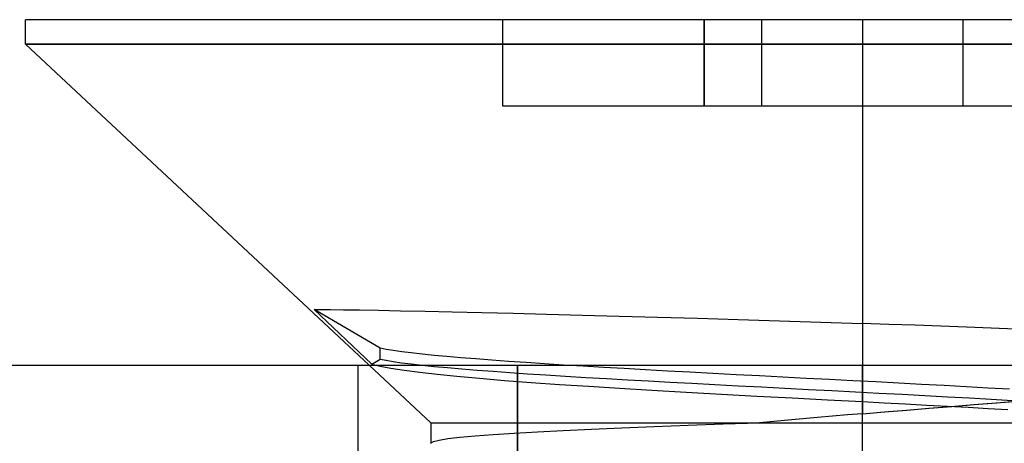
# Model space of a CAD drawing. Header units: millimetres. Extents: x 0 to 93, y -50 to 1.2.
# Tile 130 of 137: x 82.7 to 86.1, y -0.3 to 1.2. Entities that reach past the tile are written whole.
import ezdxf

# ---------------------------------------------------------------- set-up
doc = ezdxf.new("R2010")
doc.units = ezdxf.units.MM
doc.layers.add('MAIN-1', color=7, linetype='Continuous')
doc.layers.add('MAIN-2', color=7, linetype='Continuous')

msp = doc.modelspace()

# ---------------------------------------------------------------- linework, layer by layer
at = {"layer": 'MAIN-1'}
for p, q in [((85.6, 1.2), (82.69, 1.2)), ((82.69, 1.1148), (82.69, 1.2)), ((88.51, 1.2), (85.6, 1.2)), ((85.6, 1.2), (85.6, 1.1148)), ((82.69, 1.1148), (85.6, 1.1148)), ((82.69, 1.1148), (83.8855, 0)), ((85.6, 1.1148), (85.6, 0)), ((85.6, 1.1148), (88.51, 1.1148)), ((2.5, 0), (90.5, 0))]:
    msp.add_line(p, q, dxfattribs=at)
at = {"layer": 'MAIN-2'}
for p, q in [((84.35, 1.2), (84.35, 1.2)), ((84.35, 0.9), (84.35, 1.2)), ((84.35, 1.2), (84.35, 1.2)), ((85.05, 0.9), (85.05, 1.2)), ((85.05, 1.2), (85.05, 0.9)), ((85.05, 0.9), (85.05, 1.2)), ((85.05, 1.2), (85.05, 0.9)), ((85.25, 1.2), (85.25, 1.2)), ((85.25, 1.2), (85.25, 1.2)), ((85.25, 0.9), (85.25, 1.2)), ((85.25, 1.2), (85.25, 1.2)), ((85.25, 1.2), (85.25, 1.2)), ((85.6, 1.2), (85.6, 1.1148)), ((85.6, 1.2), (85.6, 1.1148)), ((85.6, 1.2), (85.6, 1.1148)), ((85.95, 1.2), (85.95, 1.2)), ((85.95, 1.2), (85.95, 1.2)), ((85.95, 0.9), (85.95, 1.2)), ((85.95, 1.2), (85.95, 1.2)), ((85.95, 1.2), (85.95, 1.2)), ((85.6, 1.1148), (82.69, 1.1148)), ((85.6, 1.1148), (82.69, 1.1148)), ((85.6, 1.1148), (85.6, 0.145)), ((88.51, 1.1148), (85.6, 1.1148)), ((85.6, 1.1148), (85.6, -0.1687)), ((85.6, 1.1148), (85.6, 0.145)), ((88.51, 1.1148), (85.6, 1.1148)), ((85.05, 0.9), (84.35, 0.9)), ((84.35, 0.9), (84.35, 0.9)), ((84.35, 0.9), (84.35, 0.9)), ((85.25, 0.9), (85.05, 0.9)), ((85.25, 0.9), (85.25, 0.9)), ((85.95, 0.9), (85.25, 0.9)), ((85.25, 0.9), (85.25, 0.9)), ((85.25, 0.9), (85.25, 0.9)), ((85.25, 0.9), (85.25, 0.9)), ((85.95, 0.9), (85.95, 0.9)), ((86.15, 0.9), (85.95, 0.9)), ((85.95, 0.9), (85.95, 0.9)), ((85.95, 0.9), (85.95, 0.9)), ((85.95, 0.9), (85.95, 0.9)), ((83.6938, 0.193), (83.7169, 0.1932)), ((83.6938, 0.193), (83.7169, 0.1932)), ((83.9239, 0.0591), (83.6938, 0.193)), ((83.6938, 0.193), (83.8948, 0.004)), ((83.9239, 0.0591), (83.6938, 0.193)), ((83.6938, 0.193), (83.8948, 0.004)), ((83.7169, 0.1932), (83.751, 0.193)), ((83.7169, 0.1932), (83.751, 0.193)), ((83.751, 0.193), (83.7958, 0.1925)), ((83.751, 0.193), (83.7958, 0.1925)), ((83.7958, 0.1925), (83.8513, 0.1916)), ((83.7958, 0.1925), (83.8513, 0.1916)), ((83.8513, 0.1916), (83.9174, 0.1905)), ((83.8513, 0.1916), (83.9174, 0.1905)), ((83.9174, 0.1905), (83.9938, 0.189)), ((83.9174, 0.1905), (83.9938, 0.189)), ((83.9938, 0.189), (84.0796, 0.1872)), ((83.9938, 0.189), (84.0796, 0.1872)), ((84.0796, 0.1872), (84.1741, 0.1851)), ((84.0796, 0.1872), (84.1741, 0.1851)), ((84.1741, 0.1851), (84.2764, 0.1827)), ((84.1741, 0.1851), (84.2764, 0.1827)), ((84.2764, 0.1827), (84.3858, 0.1801)), ((84.2764, 0.1827), (84.3858, 0.1801)), ((84.3858, 0.1801), (84.5021, 0.1772)), ((84.3858, 0.1801), (84.5021, 0.1772)), ((84.5021, 0.1772), (84.6252, 0.174)), ((84.5021, 0.1772), (84.6252, 0.174)), ((84.6252, 0.174), (84.7545, 0.1706)), ((84.6252, 0.174), (84.7545, 0.1706)), ((84.7545, 0.1706), (84.8885, 0.1668)), ((84.7545, 0.1706), (84.8885, 0.1668)), ((84.8885, 0.1668), (85.0264, 0.1629)), ((84.8885, 0.1668), (85.0264, 0.1629)), ((85.0264, 0.1629), (85.1678, 0.1587)), ((85.0264, 0.1629), (85.1678, 0.1587)), ((85.1678, 0.1587), (85.3115, 0.1543)), ((85.1678, 0.1587), (85.3115, 0.1543)), ((85.3115, 0.1543), (85.4559, 0.1498)), ((85.3115, 0.1543), (85.4559, 0.1498)), ((85.4559, 0.1498), (85.6, 0.145)), ((85.4559, 0.1498), (85.6, 0.145)), ((85.6923, 0.1417), (85.6, 0.145)), ((85.6923, 0.1417), (85.6, 0.145)), ((85.7835, 0.1385), (85.6923, 0.1417)), ((85.7835, 0.1385), (85.6923, 0.1417)), ((85.8732, 0.1352), (85.7835, 0.1385)), ((85.8732, 0.1352), (85.7835, 0.1385)), ((85.9614, 0.1319), (85.8732, 0.1352)), ((85.9614, 0.1319), (85.8732, 0.1352)), ((86.0478, 0.1286), (85.9614, 0.1319)), ((86.0478, 0.1286), (85.9614, 0.1319)), ((86.1321, 0.1252), (86.0478, 0.1286)), ((86.1321, 0.1252), (86.0478, 0.1286)), ((83.9444, 0.0549), (83.9239, 0.0591)), ((83.9239, 0.0209), (83.9239, 0.0591)), ((83.9444, 0.0549), (83.9239, 0.0591)), ((83.9239, 0.0209), (83.9239, 0.0591)), ((83.9692, 0.0508), (83.9444, 0.0549)), ((83.9692, 0.0508), (83.9444, 0.0549)), ((83.9984, 0.0466), (83.9692, 0.0508)), ((83.9984, 0.0466), (83.9692, 0.0508)), ((84.0318, 0.0424), (83.9984, 0.0466)), ((84.0318, 0.0424), (83.9984, 0.0466)), ((84.0694, 0.0382), (84.0318, 0.0424)), ((84.0694, 0.0382), (84.0318, 0.0424)), ((84.1108, 0.034), (84.0694, 0.0382)), ((84.1108, 0.034), (84.0694, 0.0382)), ((83.8948, 0.004), (83.9239, 0.0209)), ((83.8948, 0.004), (83.9239, 0.0209)), ((83.8948, 0.004), (83.9234, -0.0034)), ((83.8948, 0.004), (83.9234, -0.0034)), ((83.9239, 0.0209), (83.9441, 0.0169)), ((83.9239, 0.0209), (83.9441, 0.0169)), ((83.9441, 0.0169), (83.9686, 0.0127)), ((83.9441, 0.0169), (83.9686, 0.0127)), ((83.9686, 0.0127), (83.9975, 0.0086)), ((83.9686, 0.0127), (83.9975, 0.0086)), ((83.9975, 0.0086), (84.0311, 0.0043)), ((83.9975, 0.0086), (84.0311, 0.0043)), ((84.0311, 0.0043), (84.0691, 0.0001)), ((84.0311, 0.0043), (84.0691, 0.0001)), ((84.0691, 0.0001), (84.1113, -0.0042)), ((84.0691, 0.0001), (84.1113, -0.0042)), ((84.1558, 0.0298), (84.1108, 0.034)), ((84.1558, 0.0298), (84.1108, 0.034)), ((84.2043, 0.0256), (84.1558, 0.0298)), ((84.2043, 0.0256), (84.1558, 0.0298)), ((84.2561, 0.0214), (84.2043, 0.0256)), ((84.2561, 0.0214), (84.2043, 0.0256)), ((84.3114, 0.0172), (84.2561, 0.0214)), ((84.3114, 0.0172), (84.2561, 0.0214)), ((84.3698, 0.013), (84.3114, 0.0172)), ((84.3698, 0.013), (84.3114, 0.0172)), ((84.4311, 0.0088), (84.3698, 0.013)), ((84.4311, 0.0088), (84.3698, 0.013)), ((84.495, 0.0046), (84.4311, 0.0088)), ((84.495, 0.0046), (84.4311, 0.0088)), ((84.5612, 0.0005), (84.495, 0.0046)), ((84.5612, 0.0005), (84.495, 0.0046)), ((84.6296, -0.0037), (84.5612, 0.0005)), ((84.6296, -0.0037), (84.5612, 0.0005)), ((83.8475, -1.5), (83.8475, 0)), ((83.8475, -1.5), (83.8475, 0)), ((83.8475, -1.5), (83.8475, 0)), ((83.8475, -2.3), (83.8475, 0)), ((83.8855, 0), (84.1, -0.2)), ((83.9234, -0.0034), (83.9609, -0.0107)), ((83.9234, -0.0034), (83.9609, -0.0107)), ((83.9609, -0.0107), (84.0071, -0.0179)), ((83.9609, -0.0107), (84.0071, -0.0179)), ((84.0071, -0.0179), (84.061, -0.0249)), ((84.0071, -0.0179), (84.061, -0.0249)), ((84.061, -0.0249), (84.1218, -0.0318)), ((84.061, -0.0249), (84.1218, -0.0318)), ((84.1113, -0.0042), (84.1576, -0.0085)), ((84.1113, -0.0042), (84.1576, -0.0085)), ((84.1218, -0.0318), (84.1904, -0.0387)), ((84.1218, -0.0318), (84.1904, -0.0387)), ((84.1576, -0.0085), (84.2076, -0.0128)), ((84.1576, -0.0085), (84.2076, -0.0128)), ((84.2076, -0.0128), (84.2607, -0.0171)), ((84.2076, -0.0128), (84.2607, -0.0171)), ((84.2607, -0.0171), (84.3164, -0.0213)), ((84.2607, -0.0171), (84.3164, -0.0213)), ((84.3164, -0.0213), (84.3745, -0.0254)), ((84.3164, -0.0213), (84.3745, -0.0254)), ((84.3745, -0.0254), (84.4355, -0.0296)), ((84.3745, -0.0254), (84.4355, -0.0296)), ((84.4005, -9), (84.4005, 0)), ((84.4005, 0), (84.4005, -9)), ((84.4355, -0.0296), (84.4999, -0.0338)), ((84.4355, -0.0296), (84.4999, -0.0338)), ((84.4999, -0.0338), (84.5679, -0.0381)), ((84.4999, -0.0338), (84.5679, -0.0381)), ((84.7, -0.0079), (84.6296, -0.0037)), ((84.7, -0.0079), (84.6296, -0.0037)), ((84.7723, -0.012), (84.7, -0.0079)), ((84.7723, -0.012), (84.7, -0.0079)), ((84.8464, -0.0162), (84.7723, -0.012)), ((84.8464, -0.0162), (84.7723, -0.012)), ((84.9225, -0.0204), (84.8464, -0.0162)), ((84.9225, -0.0204), (84.8464, -0.0162)), ((85.0005, -0.0246), (84.9225, -0.0204)), ((85.0005, -0.0246), (84.9225, -0.0204)), ((85.0802, -0.0288), (85.0005, -0.0246)), ((85.0802, -0.0288), (85.0005, -0.0246)), ((85.1608, -0.0331), (85.0802, -0.0288)), ((85.1608, -0.0331), (85.0802, -0.0288)), ((85.2419, -0.0373), (85.1608, -0.0331)), ((85.2419, -0.0373), (85.1608, -0.0331)), ((85.6, -1.5), (85.6, 0)), ((85.6, -1.5), (85.6, 0)), ((85.6, -1.5), (85.6, 0)), ((85.6, -1.5), (85.6, 0)), ((85.6, -1.5), (85.6, 0)), ((85.6, -1.5), (85.6, 0)), ((85.6, -2.3), (85.6, 0)), ((85.6, -2.3), (85.6, 0)), ((85.6, 0), (85.6, -0.1687)), ((84.1904, -0.0387), (84.2685, -0.0457)), ((84.1904, -0.0387), (84.2685, -0.0457)), ((84.2685, -0.0457), (84.3554, -0.0528)), ((84.2685, -0.0457), (84.3554, -0.0528)), ((84.3554, -0.0528), (84.4489, -0.0598)), ((84.3554, -0.0528), (84.4489, -0.0598)), ((84.4489, -0.0598), (84.5472, -0.0667)), ((84.4489, -0.0598), (84.5472, -0.0667)), ((84.5472, -0.0667), (84.6492, -0.0734)), ((84.5472, -0.0667), (84.6492, -0.0734)), ((84.5679, -0.0381), (84.6387, -0.0424)), ((84.5679, -0.0381), (84.6387, -0.0424)), ((84.6387, -0.0424), (84.7108, -0.0466)), ((84.6387, -0.0424), (84.7108, -0.0466)), ((84.7108, -0.0466), (84.7831, -0.0508)), ((84.7108, -0.0466), (84.7831, -0.0508)), ((84.7831, -0.0508), (84.856, -0.0548)), ((84.7831, -0.0508), (84.856, -0.0548)), ((84.856, -0.0548), (84.9304, -0.0589)), ((84.856, -0.0548), (84.9304, -0.0589)), ((84.9304, -0.0589), (85.0072, -0.0631)), ((84.9304, -0.0589), (85.0072, -0.0631)), ((85.0072, -0.0631), (85.0866, -0.0673)), ((85.0072, -0.0631), (85.0866, -0.0673)), ((85.0866, -0.0673), (85.1676, -0.0716)), ((85.0866, -0.0673), (85.1676, -0.0716)), ((85.3232, -0.0416), (85.2419, -0.0373)), ((85.3232, -0.0416), (85.2419, -0.0373)), ((85.4044, -0.0458), (85.3232, -0.0416)), ((85.4044, -0.0458), (85.3232, -0.0416)), ((85.4855, -0.05), (85.4044, -0.0458)), ((85.4855, -0.05), (85.4044, -0.0458)), ((85.5663, -0.0542), (85.4855, -0.05)), ((85.5663, -0.0542), (85.4855, -0.05)), ((85.6467, -0.0584), (85.5663, -0.0542)), ((85.6467, -0.0584), (85.5663, -0.0542)), ((85.7266, -0.0626), (85.6467, -0.0584)), ((85.7266, -0.0626), (85.6467, -0.0584)), ((85.8056, -0.0668), (85.7266, -0.0626)), ((85.8056, -0.0668), (85.7266, -0.0626)), ((85.8838, -0.071), (85.8056, -0.0668)), ((85.8838, -0.071), (85.8056, -0.0668)), ((84.6492, -0.0734), (84.7554, -0.0801)), ((84.6492, -0.0734), (84.7554, -0.0801)), ((84.7554, -0.0801), (84.8681, -0.0868)), ((84.7554, -0.0801), (84.8681, -0.0868)), ((84.8681, -0.0868), (84.9874, -0.0937)), ((84.8681, -0.0868), (84.9874, -0.0937)), ((84.9874, -0.0937), (85.11, -0.1005)), ((84.9874, -0.0937), (85.11, -0.1005)), ((85.11, -0.1005), (85.233, -0.1072)), ((85.11, -0.1005), (85.233, -0.1072)), ((85.1676, -0.0716), (85.2492, -0.0758)), ((85.1676, -0.0716), (85.2492, -0.0758)), ((85.2492, -0.0758), (85.3307, -0.0801)), ((85.2492, -0.0758), (85.3307, -0.0801)), ((85.3307, -0.0801), (85.4121, -0.0843)), ((85.3307, -0.0801), (85.4121, -0.0843)), ((85.4121, -0.0843), (85.4937, -0.0885)), ((85.4121, -0.0843), (85.4937, -0.0885)), ((85.4937, -0.0885), (85.5755, -0.0928)), ((85.4937, -0.0885), (85.5755, -0.0928)), ((85.5755, -0.0928), (85.6572, -0.0971)), ((85.5755, -0.0928), (85.6572, -0.0971)), ((85.6572, -0.0971), (85.7381, -0.1013)), ((85.6572, -0.0971), (85.7381, -0.1013)), ((85.7381, -0.1013), (85.8176, -0.1056)), ((85.7381, -0.1013), (85.8176, -0.1056)), ((85.9609, -0.0753), (85.8838, -0.071)), ((85.9609, -0.0753), (85.8838, -0.071)), ((86.0369, -0.0795), (85.9609, -0.0753)), ((86.0369, -0.0795), (85.9609, -0.0753)), ((86.1113, -0.0838), (86.0369, -0.0795)), ((86.1113, -0.0838), (86.0369, -0.0795)), ((85.233, -0.1072), (85.356, -0.1139)), ((85.233, -0.1072), (85.356, -0.1139)), ((85.356, -0.1139), (85.4786, -0.1204)), ((85.356, -0.1139), (85.4786, -0.1204)), ((85.4786, -0.1204), (85.6, -0.1268)), ((85.4786, -0.1204), (85.6, -0.1268)), ((85.6, -0.1268), (85.6753, -0.1307)), ((85.6, -0.1268), (85.6753, -0.1307)), ((85.6753, -0.1307), (85.7498, -0.1347)), ((85.6753, -0.1307), (85.7498, -0.1347)), ((85.7498, -0.1347), (85.8235, -0.1386)), ((85.7498, -0.1347), (85.8235, -0.1386)), ((85.8176, -0.1056), (85.8957, -0.1098)), ((85.8176, -0.1056), (85.8957, -0.1098)), ((85.8957, -0.1098), (85.9725, -0.1141)), ((85.8957, -0.1098), (85.9725, -0.1141)), ((85.9725, -0.1141), (86.0481, -0.1183)), ((85.9725, -0.1141), (86.0481, -0.1183)), ((85.9869, -0.1371), (86.0652, -0.1308)), ((85.989, -0.1369), (86.0677, -0.1306)), ((86.0481, -0.1183), (86.1224, -0.1226)), ((86.0481, -0.1183), (86.1224, -0.1226)), ((86.0652, -0.1308), (86.1432, -0.1246)), ((86.0677, -0.1306), (86.1461, -0.1243)), ((85.6, -0.1687), (85.5478, -0.1731)), ((85.6, -0.1687), (85.5478, -0.1731)), ((85.6, -0.1687), (85.6766, -0.1623)), ((85.6, -0.1687), (85.6762, -0.1623)), ((85.6762, -0.1623), (85.7532, -0.156)), ((85.6766, -0.1623), (85.754, -0.1559)), ((85.7532, -0.156), (85.8308, -0.1497)), ((85.754, -0.1559), (85.832, -0.1496)), ((85.8235, -0.1386), (85.8961, -0.1425)), ((85.8235, -0.1386), (85.8961, -0.1425)), ((85.8308, -0.1497), (85.9088, -0.1434)), ((85.832, -0.1496), (85.9104, -0.1433)), ((85.8961, -0.1425), (85.9675, -0.1464)), ((85.8961, -0.1425), (85.9675, -0.1464)), ((85.9088, -0.1434), (85.9869, -0.1371)), ((85.9104, -0.1433), (85.989, -0.1369)), ((85.9675, -0.1464), (86.0375, -0.1503)), ((85.9675, -0.1464), (86.0375, -0.1503)), ((86.0375, -0.1503), (86.1057, -0.1541)), ((86.0375, -0.1503), (86.1057, -0.1541)), ((84.1, -0.2), (85.6, -0.2)), ((84.1, -0.2), (84.1, -0.271)), ((84.1, -0.2), (85.6, -0.2)), ((84.1, -0.2), (84.1, -0.271)), ((84.9941, -0.2088), (85.1163, -0.2044)), ((84.9941, -0.2088), (85.1163, -0.2044)), ((85.1163, -0.2044), (85.242, -0.2)), ((85.1163, -0.2044), (85.242, -0.2)), ((85.2917, -0.1955), (85.242, -0.2)), ((85.2917, -0.1955), (85.242, -0.2)), ((85.3421, -0.1909), (85.2917, -0.1955)), ((85.3421, -0.1909), (85.2917, -0.1955)), ((85.3929, -0.1864), (85.3421, -0.1909)), ((85.3929, -0.1864), (85.3421, -0.1909)), ((85.4441, -0.1819), (85.3929, -0.1864)), ((85.4441, -0.1819), (85.3929, -0.1864)), ((85.4958, -0.1775), (85.4441, -0.1819)), ((85.4958, -0.1775), (85.4441, -0.1819)), ((85.5478, -0.1731), (85.4958, -0.1775)), ((85.5478, -0.1731), (85.4958, -0.1775)), ((85.6, -0.2), (86.7851, -0.2)), ((85.6, -0.2), (86.7851, -0.2)), ((84.3166, -0.241), (84.3894, -0.2362)), ((84.3166, -0.241), (84.3894, -0.2362)), ((84.3894, -0.2362), (84.4706, -0.2316)), ((84.3894, -0.2362), (84.4706, -0.2316)), ((84.4706, -0.2316), (84.5602, -0.227)), ((84.4706, -0.2316), (84.5602, -0.227)), ((84.5602, -0.227), (84.6582, -0.2224)), ((84.5602, -0.227), (84.6582, -0.2224)), ((84.6582, -0.2224), (84.7639, -0.2179)), ((84.6582, -0.2224), (84.7639, -0.2179)), ((84.7639, -0.2179), (84.8762, -0.2133)), ((84.7639, -0.2179), (84.8762, -0.2133)), ((84.8762, -0.2133), (84.9941, -0.2088)), ((84.8762, -0.2133), (84.9941, -0.2088)), ((84.1, -0.2712), (84.1001, -0.2705)), ((84.1002, -0.2719), (84.1, -0.2712)), ((84.1001, -0.2705), (84.1003, -0.2699)), ((84.1003, -0.2699), (84.1087, -0.265)), ((84.1003, -0.2699), (84.1087, -0.265)), ((84.1087, -0.265), (84.1284, -0.2601)), ((84.1087, -0.265), (84.1284, -0.2601)), ((84.1284, -0.2601), (84.1593, -0.2553)), ((84.1284, -0.2601), (84.1593, -0.2553)), ((84.1593, -0.2553), (84.201, -0.2505)), ((84.1593, -0.2553), (84.201, -0.2505)), ((84.201, -0.2505), (84.2535, -0.2457)), ((84.201, -0.2505), (84.2535, -0.2457)), ((84.2535, -0.2457), (84.3166, -0.241)), ((84.2535, -0.2457), (84.3166, -0.241))]:
    msp.add_line(p, q, dxfattribs=at)

doc.saveas('drawing.dxf')
